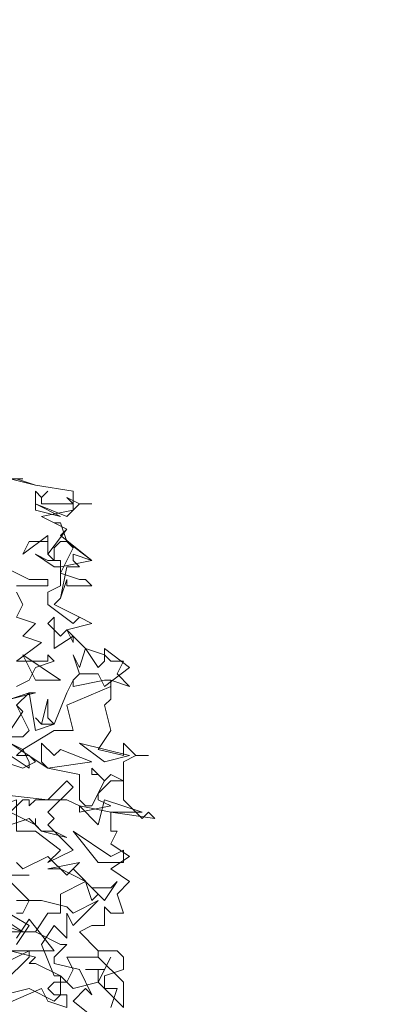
# Model space of a CAD drawing. Header units: millimetres. Extents: x 4234 to 4704, y 1542 to 2004.
# Tile 94 of 256: x 4285.49 to 4291.48, y 1815.65 to 1831.21. Entities that reach past the tile are written whole.
import ezdxf

# ---------------------------------------------------------------- set-up
doc = ezdxf.new("R2010")
doc.units = ezdxf.units.MM
doc.layers.add('BOD', color=40, linetype='Continuous')
doc.layers.add('DIMENSIONS', color=7, linetype='Continuous')
pattern_1 = [(90, (3399.144, -158.445), (-8.980256, 8.980256), [2.38125, -15.57926]), (45, (3399.144, -158.445), (-8.980256, 8.980256), [2.38125, -10.31875]), (135, (3399.144, -158.445), (-8.980256, -8.980256), [2.38125, -10.31875])]

# ---------------------------------------------------------------- blocks, each defined once
blk = doc.blocks.new('A$Cf9015526')
at = {"color": 116, "lineweight": 0, "true_color": 0x136734}
for points in [[(2.2873, 3.1978), (2.3762, 3.1756), (2.5094, 3.1534), (2.5094, 3.0868), (2.3984, 3.0646), (2.4872, 3.0202), (2.465, 2.998), (2.576, 2.9091), (2.465, 2.8869), (2.465, 2.8647), (2.5316, 2.8425), (2.5538, 2.8425), (2.576, 2.8203), (2.4872, 2.8203), (2.4872, 2.8425), (2.465, 2.7759), (2.4428, 2.7537), (2.5316, 2.7093), (2.576, 2.6871), (2.4872, 2.6649), (2.5538, 2.5982), (2.6204, 2.576), (2.6427, 2.5538), (2.6871, 2.5538), (2.6649, 2.5094), (2.7093, 2.465), (2.6427, 2.4872), (2.6427, 2.4206), (2.6204, 2.3984), (2.6427, 2.3095), (2.5982, 2.2429), (2.6871, 2.2207), (2.6871, 2.2651), (2.7315, 2.2207), (2.7759, 2.2207), (2.7315, 2.2207), (2.6871, 2.1985), (2.6871, 2.0653), (2.7537, 1.9986), (2.7759, 2.0209), (2.7981, 1.9986), (2.6427, 2.0209), (2.6427, 1.9542), (2.6649, 1.9542), (2.6427, 1.9098), (2.7093, 1.8654), (2.6427, 1.821), (2.7093, 1.7766), (2.6649, 1.7322), (2.6871, 1.6655), (2.6427, 1.6655), (2.6204, 1.6877), (2.6204, 1.6211), (2.5982, 1.6211), (2.576, 1.6211), (2.5316, 1.5989), (2.5982, 1.5323), (2.6649, 1.5323), (2.6871, 1.5101), (2.6871, 1.4657), (2.6204, 1.4435), (2.6204, 1.4213), (2.6204, 1.3991), (2.6649, 1.3991), (2.6427, 1.3324)], [(2.2651, 2.8869), (2.354, 2.8425), (2.3762, 2.8425), (2.4206, 2.8425), (2.4206, 2.8203), (2.3095, 2.8203)], [(2.3095, 2.7981), (2.3318, 2.7537), (2.3095, 2.7093), (2.3762, 2.6871), (2.3318, 2.6427), (2.3984, 2.6205), (2.3095, 2.5538), (2.3984, 2.5538), (2.4206, 2.5538), (2.4206, 2.576), (2.4428, 2.5538), (2.3762, 2.5316), (2.354, 2.4872), (2.3095, 2.465)], [(2.2651, 2.1985), (2.3318, 2.1763), (2.3762, 2.1985), (2.354, 2.2207), (2.3095, 2.2207), (2.3318, 2.2429), (2.2873, 2.2651)], [(2.2873, 2.4206), (2.3762, 2.4428), (2.354, 2.4428), (2.3095, 2.3984), (2.3318, 2.3762), (2.2873, 2.3095)], [(2.2873, 2.2651), (2.4206, 2.1763), (2.5316, 2.1541), (2.5316, 2.0653), (2.5538, 2.0431), (2.576, 2.0431), (2.6204, 2.1319), (2.5982, 2.1541), (2.576, 2.1541), (2.576, 2.1763), (2.6204, 2.1319), (2.6427, 2.1541), (2.6871, 2.1319), (2.6427, 2.1319), (2.5982, 2.0875), (2.5982, 2.0653), (2.6427, 2.0431), (2.5316, 2.0209), (2.5316, 2.0431), (2.4872, 2.0653), (2.3762, 2.0653), (2.354, 2.0431), (2.354, 2.0653), (2.3318, 2.0653), (2.2873, 2.0209), (2.3762, 1.9764), (2.3762, 1.9986), (2.3762, 1.9764), (2.3984, 1.9542), (2.4428, 1.9542), (2.4872, 1.932), (2.3984, 1.9542), (2.354, 1.9986), (2.2873, 1.9764)], [(2.2651, 1.3768), (2.354, 1.3991), (2.4428, 1.3546), (2.465, 1.3768), (2.465, 1.4435), (2.3762, 1.4879), (2.354, 1.4879), (2.3762, 1.5101), (2.2873, 1.5323), (2.4428, 1.5323), (2.354, 1.6433), (2.3095, 1.5767)], [(2.3095, 1.6655), (2.3318, 1.6655), (2.354, 1.71), (2.2651, 1.7988)], [(2.3095, 1.8432), (2.3318, 1.821), (2.4206, 1.8654), (2.4872, 1.7988), (2.5094, 1.821), (2.576, 1.7544), (2.6427, 1.7544), (2.6649, 1.7766), (2.6204, 1.71), (2.5538, 1.7766), (2.465, 1.7322), (2.465, 1.6655), (2.4206, 1.6655), (2.3762, 1.5989), (2.465, 1.5545), (2.4872, 1.5545), (2.4428, 1.5101), (2.4428, 1.4879), (2.5316, 1.4657), (2.576, 1.3768), (2.5538, 1.3991), (2.5094, 1.3546), (2.6204, 1.2658)], [(2.2873, 1.7988), (2.354, 1.7988), (2.2873, 1.7988)], [(2.2651, 1.6433), (2.3318, 1.5989), (2.354, 1.5989), (2.3762, 1.5989), (2.1985, 1.5989)], [(2.2873, 2.4206), (2.354, 2.4428), (2.3762, 2.3095), (2.4428, 2.3318), (2.4872, 2.4428), (2.5094, 2.4872), (2.5094, 2.465), (2.6204, 2.4872), (2.6427, 2.4872), (2.6427, 2.465), (2.4872, 2.3984), (2.5094, 2.3095), (2.4428, 2.3095), (2.3318, 2.2429), (2.354, 2.1985), (2.354, 2.1763), (2.2873, 2.2207)], [(2.2873, 2.2873), (2.3318, 2.2873), (2.354, 2.3095), (2.3095, 2.3984)], [(2.2651, 1.4213), (2.354, 1.5101), (2.354, 1.5323), (2.2651, 1.4879)], [(2.3095, 1.5545), (2.354, 1.6211), (2.2429, 1.6877)], [(2.3095, 1.71), (2.3984, 1.71), (2.4872, 1.6877), (2.5094, 1.6655), (2.5982, 1.71), (2.5094, 1.6211), (2.4872, 1.6655), (2.4872, 1.5767), (2.4428, 1.6211), (2.3984, 1.5545), (2.4428, 1.4435), (2.465, 1.4435), (2.4872, 1.4213), (2.5094, 1.4657), (2.4872, 1.5101), (2.5982, 1.5101), (2.5982, 1.5323), (2.5982, 1.5101), (2.6871, 1.4213), (2.6871, 1.3324), (2.5982, 1.4213), (2.5094, 1.3991), (2.4872, 1.4213), (2.4428, 1.4213), (2.4206, 1.3991), (2.4428, 1.3768), (2.4872, 1.3768), (2.4872, 1.3324), (2.4206, 1.3546), (2.3984, 1.3991), (2.2429, 1.3324)]]:
    blk.add_lwpolyline(points, dxfattribs=at)
for points in [[(2.3095, 3.1978), (2.3762, 3.1756), (2.3095, 3.1978), (2.2873, 3.1978), (2.3318, 3.1978)], [(2.4206, 3.1534), (2.3984, 3.1312), (2.3984, 3.109), (2.4872, 3.109), (2.5094, 3.109), (2.4872, 3.1312), (2.5316, 3.109), (2.576, 3.109), (2.5316, 3.109), (2.4872, 3.0646), (2.3762, 3.109), (2.3762, 3.1534), (2.3984, 3.1312)], [(2.3762, 3.0868), (2.3762, 3.109), (2.465, 3.0646)], [(2.4872, 2.9758), (2.576, 2.9091), (2.5094, 2.9314), (2.5094, 2.9091), (2.5316, 2.8869), (2.4872, 2.8869), (2.465, 2.7759), (2.4428, 2.7537), (2.5316, 2.7093), (2.576, 2.6871), (2.5316, 2.7093), (2.5094, 2.6871), (2.4206, 2.7537), (2.4206, 2.7981), (2.465, 2.8203), (2.465, 2.8647), (2.5094, 2.9536), (2.4872, 2.9758), (2.465, 2.9758), (2.4428, 2.9536), (2.4428, 2.9091), (2.4206, 2.9314), (2.4206, 2.9758), (2.354, 2.9758), (2.3318, 2.9314), (2.4206, 2.998), (2.4206, 2.9536), (2.4206, 2.9314), (2.4872, 3.0202), (2.4428, 3.0424), (2.465, 3.0424)], [(2.4428, 2.9091), (2.465, 2.9091), (2.465, 2.8869), (2.4428, 2.8869), (2.3762, 2.9314), (2.4206, 2.9091)], [(2.465, 2.6427), (2.4872, 2.6649), (2.5094, 2.6205), (2.5094, 2.6427), (2.4428, 2.5982), (2.4428, 2.7093), (2.4206, 2.6871)], [(2.465, 2.4872), (2.3318, 2.576), (2.3762, 2.4872)], [(2.5982, 2.5316), (2.6204, 2.5538), (2.6204, 2.5982), (2.7093, 2.5316), (2.6204, 2.465), (2.5982, 2.5094), (2.5316, 2.5094), (2.5094, 2.4872), (2.5316, 2.5094), (2.5094, 2.576), (2.5316, 2.5316), (2.5538, 2.5982)], [(2.4428, 2.3318), (2.3984, 2.3318), (2.3762, 2.354), (2.3984, 2.3318), (2.4206, 2.4206), (2.4206, 2.354)], [(2.465, 2.2429), (2.576, 2.1985), (2.4206, 2.1763), (2.3984, 2.1985), (2.3984, 2.2651), (2.4428, 2.2207)], [(2.7093, 2.2207), (2.5316, 2.2651), (2.6204, 2.1985)], [(2.4206, 2.0209), (2.4428, 1.9986), (2.4206, 1.9764), (2.5094, 1.8876), (2.4206, 1.8432), (2.465, 1.8876), (2.3762, 1.9542), (2.3095, 1.9542), (2.3095, 2.0653), (2.0653, 1.9764), (2.0875, 1.9986), (2.0875, 2.0209), (2.0653, 2.0431), (2.1097, 2.0209), (2.1985, 2.0209), (2.2207, 2.0431), (2.2207, 2.0875), (2.4206, 2.0653), (2.4872, 2.1319), (2.5094, 2.1097)], [(2.6427, 2.0209), (2.5316, 2.0431), (2.5982, 1.9764), (2.6204, 2.0653), (2.7537, 2.0209)], [(2.6871, 1.8876), (2.6871, 1.8432), (2.6427, 1.8432), (2.5982, 1.8432), (2.5094, 1.9542), (2.6427, 1.8654)], [(2.5982, 1.7322), (2.576, 1.71), (2.5538, 1.7766), (2.5094, 1.7988), (2.465, 1.821), (2.4206, 1.821), (2.5316, 1.8432), (2.5094, 1.821)], [(2.1985, 1.5989), (2.1097, 1.6211), (2.1763, 1.5545), (2.1985, 1.6433), (2.3318, 1.5989)], [(2.5982, 1.4657), (2.5538, 1.4657), (2.6204, 1.4657), (2.6427, 1.5101), (2.5982, 1.4213)]]:
    blk.add_lwpolyline(points, close=True, dxfattribs=at)

msp = doc.modelspace()

# ---------------------------------------------------------------- hatches: boundary and pattern name
at = {"layer": 'DIMENSIONS'}
h = msp.add_hatch(dxfattribs=at)
h.set_pattern_fill('GRASS', color=256, scale=0.5)
h.set_pattern_definition(pattern_1)
h.paths.add_polyline_path([(4417.642, 1844.325), (4423.295, 1838.251), (4434.997, 1847.63), (4469.633, 1855.411), (4513.149, 1877.657), (4531.91, 1892.866), (4546.887, 1910.457), (4556.576, 1922.748), (4577.553, 1933.381), (4592.745, 1936.647), (4614.987, 1937.27), (4624.025, 1937.27), (4633.352, 1938.711), (4636.398, 1940.231), (4631.843, 1952.387, 0.161807)])
h.paths.add_polyline_path([(4631.843, 1952.387), (4629.875, 1957.638), (4629.402, 1957.362), (4621.324, 1958.355), (4615.855, 1959.613), (4597.306, 1970.684), (4571.563, 1964.436), (4571.563, 1952.35), (4556.657, 1951.293), (4533.205, 1949.701), (4514.014, 1931.759), (4500.094, 1928.388), (4467.514, 1910.265), (4457.649, 1889.768), (4440.095, 1876.858), (4418.61, 1858.458), (4410.164, 1852.361), (4417.642, 1844.325, -0.161807)])
h.paths.add_polyline_path([(4548.079, 1916.6), (4552.857, 1929.938), (4546.693, 1932.146), (4541.915, 1918.808)], flags=24)
h.paths.add_polyline_path([(4503.056, 1883.274), (4507.833, 1896.612), (4501.67, 1898.82), (4496.892, 1885.482)], flags=24)
h.paths.add_polyline_path([(4451.737, 1857.409), (4456.514, 1870.747), (4450.351, 1872.954), (4445.573, 1859.617)], flags=24)
h.paths.add_polyline_path([(4412.993, 1854.337), (4417.077, 1849.949), (4419.339, 1852.055), (4415.256, 1856.442)], flags=24)
h.paths.add_polyline_path([(4596.347, 1950.181), (4601.125, 1963.518), (4594.961, 1965.726), (4590.184, 1952.389)], flags=24)
h.paths.add_polyline_path([(4509.799, 1914.44), (4520.772, 1919.976), (4517.122, 1927.21), (4506.149, 1921.675)], flags=24)
h.paths.add_polyline_path([(4321.655, 1898.427), (4326.034, 1896.392), (4327.337, 1899.195), (4322.958, 1901.23)], flags=9)
h.paths.add_polyline_path([(4333.436, 1891.996), (4338.276, 1888.46), (4340.1, 1890.956), (4335.26, 1894.492)], flags=9)
h.paths.add_polyline_path([(4351.195, 1875.643), (4355.521, 1871.494), (4357.661, 1873.726), (4353.334, 1877.874)], flags=9)
h.paths.add_polyline_path([(4373.922, 1853.781), (4378.272, 1849.657), (4380.399, 1851.901), (4376.049, 1856.024)], flags=9)
h.paths.add_polyline_path([(4389.205, 1846.109), (4392.546, 1849.595), (4390.314, 1851.734), (4386.973, 1848.248)], flags=9)
h.paths.add_polyline_path([(4407.974, 1825.893), (4411.638, 1829.038), (4409.624, 1831.383), (4405.961, 1828.238)], flags=9)
h.paths.add_polyline_path([(4405.697, 1823.188), (4408.835, 1819.518), (4411.185, 1821.527), (4408.046, 1825.197)], flags=9)
h.paths.add_polyline_path([(4412.076, 1813.536), (4414.857, 1808.226), (4417.596, 1809.66), (4414.815, 1814.97)], flags=9)
h.paths.add_polyline_path([(4306.063, 1735.531), (4308.37, 1742.308), (4305.444, 1743.304), (4303.137, 1736.527)], flags=9)
h.paths.add_polyline_path([(4289.124, 1902.077), (4295.062, 1902.894), (4294.64, 1905.956), (4288.702, 1905.139)], flags=9)
h.paths.add_polyline_path([(4305.67, 1902.469), (4311.525, 1901.187), (4312.186, 1904.206), (4306.331, 1905.488)], flags=9)
h.paths.add_polyline_path([(4434.212, 1813.221), (4438.6, 1817.304), (4436.494, 1819.567), (4432.106, 1815.483)], flags=9)
h.paths.add_polyline_path([(4381.102, 1865.727), (4385.185, 1861.34), (4387.448, 1863.446), (4383.365, 1867.833)], flags=9)
h.paths.add_polyline_path([(4421.978, 1821.805), (4426.062, 1817.417), (4428.324, 1819.523), (4424.241, 1823.911)], flags=9)
h.paths.add_polyline_path([(4410.395, 1823.868), (4413.93, 1827.157), (4411.824, 1829.42), (4408.289, 1826.131)], flags=9)
h.paths.add_polyline_path([(4387.391, 1817.486), (4392.169, 1830.823), (4386.005, 1833.031), (4381.227, 1819.694)], flags=9)
h.paths.add_polyline_path([(4347.973, 1750.06), (4352.75, 1763.397), (4346.587, 1765.605), (4341.809, 1752.268)], flags=9)
h.paths.add_polyline_path([(4341.432, 1678.315), (4346.21, 1691.652), (4340.046, 1693.86), (4335.269, 1680.523)], flags=9)
h.paths.add_polyline_path([(4323.367, 1583.702), (4328.145, 1597.039), (4321.981, 1599.247), (4317.204, 1585.909)], flags=9)
h.paths.add_polyline_path([(4335.365, 1700.446), (4339.979, 1713.328), (4330.825, 1716.607), (4326.211, 1703.726)], flags=9)
h.paths.add_polyline_path([(4396.179, 1839.031), (4404.655, 1830.211), (4406.861, 1832.33), (4398.385, 1841.151)], flags=9)
h.paths.add_polyline_path([(4396.433, 1860.296), (4402.629, 1853.776), (4403.712, 1854.806), (4397.517, 1861.325)], flags=9)
h.paths.add_polyline_path([(4349.014, 1900.377), (4363.585, 1891.161), (4365.102, 1893.559), (4350.531, 1902.776)], flags=9)
h.paths.add_polyline_path([(4438.666, 1769.752), (4437.611, 1764.115), (4441.328, 1763.419), (4442.383, 1769.056)], flags=9)
h.paths.add_polyline_path([(4432.339, 1775.082), (4431.592, 1769.395), (4435.341, 1768.902), (4436.089, 1774.588)], flags=9)
h.paths.add_polyline_path([(4446.576, 1765.01), (4445.473, 1759.382), (4449.184, 1758.654), (4450.287, 1764.282)], flags=9)
h.paths.add_polyline_path([(4333.28, 1902.136), (4338.08, 1900.158), (4339.521, 1903.654), (4334.722, 1905.632)], flags=9)
h.paths.add_polyline_path([(4335.517, 1907.037), (4340.858, 1904.947), (4342.235, 1908.469), (4336.895, 1910.559)], flags=9)
h.paths.add_polyline_path([(4338.313, 1912.555), (4343.753, 1910.74), (4344.95, 1914.327), (4339.509, 1916.142)], flags=9)
h.paths.add_polyline_path([(4390.585, 1863.01), (4393.613, 1859.818), (4396.592, 1862.643), (4393.563, 1865.836)], flags=9)
h.paths.add_polyline_path([(4431.119, 1819.228), (4434.15, 1816.033), (4437.129, 1818.858), (4434.097, 1822.054)], flags=9)
h.paths.add_polyline_path([(4421.135, 1830.165), (4424.164, 1826.973), (4427.142, 1829.798), (4424.114, 1832.991)], flags=9)
h.paths.add_polyline_path([(4410.884, 1841.214), (4413.913, 1838.022), (4416.891, 1840.847), (4413.863, 1844.04)], flags=9)
h.paths.add_polyline_path([(4400.588, 1852.195), (4403.617, 1849.002), (4406.596, 1851.828), (4403.567, 1855.02)], flags=9)
h.paths.add_polyline_path([(4378.865, 1874.762), (4381.896, 1871.566), (4384.875, 1874.392), (4381.843, 1877.588)], flags=9)
h = msp.add_hatch(dxfattribs=at)
h.set_pattern_fill('GRASS', color=256, scale=0.5)
h.set_pattern_definition(pattern_1)
h.paths.add_polyline_path([(4310.827, 1570.405, -0.136079), (4403.5, 1829.279), (4388.413, 1845.551), (4376.249, 1828.002), (4358.239, 1805.782), (4353.005, 1800.476), (4336.523, 1772.227), (4334.286, 1748.168), (4319.13, 1722.407), (4317.253, 1684.482), (4316.128, 1656.277), (4309.255, 1608.783), (4286.562, 1585.689)])
h.paths.add_polyline_path([(4386.925, 1816.184), (4392.635, 1832.125), (4386.471, 1834.333), (4380.761, 1818.392)], flags=24)
h.paths.add_polyline_path([(4335.454, 1700.695), (4339.956, 1713.262), (4330.801, 1716.541), (4326.3, 1703.974)], flags=24)

# ---------------------------------------------------------------- block references
at = {"layer": 'BOD', "xscale": 4.480026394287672, "yscale": 4.480026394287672, "zscale": 4.480026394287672}
msp.add_blockref('A$Cf9015526', (4275.094, 1809.631, 480.917), dxfattribs=at)

doc.saveas('drawing.dxf')
